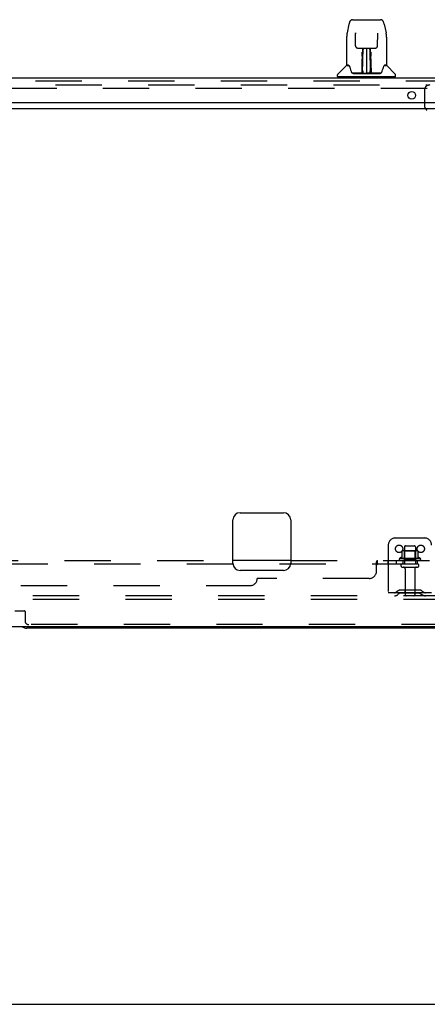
# Model space of a CAD drawing. Header units: inches. Extents: x 0 to 291, y 0 to 188.
# Tile 5 of 113: x 103 to 117, y 0 to 34. Entities that reach past the tile are written whole.
import ezdxf

# ---------------------------------------------------------------- set-up
doc = ezdxf.new("R2010")
doc.units = ezdxf.units.IN
doc.header["$LTSCALE"] = 16.018896
doc.header["$MEASUREMENT"] = 0
doc.linetypes.add('HIDDEN', pattern=[0.2, 0.1, -0.1])
doc.layers.get('0').update_dxf_attribs({"linetype": 'CONTINUOUS'})
for name, color, linetype in [('DEFAULT_2', 8, 'HIDDEN'), ('RIGHT_OR_MAIN_DOOR_ASSEMBLY', 7, 'CONTINUOUS'), ('SUBPANELS', 7, 'CONTINUOUS')]:
    doc.layers.add(name, color=color, linetype=linetype)

msp = doc.modelspace()

# ---------------------------------------------------------------- linework, layer by layer
at = {"color": 7, "linetype": 'Continuous'}
for p, q in [((41.8939, 31.0232), (119.5189, 31.0232)), ((109.9564, 15.2732), (109.9564, 16.7732)), ((110.2064, 17.0232), (111.7064, 17.0232)), ((111.9564, 16.7732), (111.9564, 15.2732)), ((111.7064, 15.0232), (110.2064, 15.0232)), ((41.9564, 13.0857), (119.3939, 13.0857)), ((119.3314, 13.0232), (102.8314, 13.0232)), ((0, 0), (291.2527, 0))]:
    msp.add_line(p, q, dxfattribs=at)
for centre, start, end in [((110.2064, 16.7732), 90, 180), ((111.7064, 16.7732), 0, 90), ((110.2064, 15.2732), 180, 270), ((111.7064, 15.2732), 270, 360), ((102.8314, 13.2732), 228.59596, 270)]:
    msp.add_arc(centre, 0.25, start, end, dxfattribs=at)
at = {"layer": 'DEFAULT_2', "color": 8, "linetype": 'HIDDEN'}
for p, q in [((81.3939, 31.8357), (116.6752, 31.8357)), ((116.6752, 31.7107), (81.3939, 31.7107)), ((116.5814, 31.6482), (116.5814, 31.1482)), ((115.5814, 16.1482), (116.5814, 16.1482)), ((115.3314, 15.8982), (115.3314, 14.1482)), ((115.8039, 15.6986), (115.8039, 15.471)), ((116.337, 15.7092), (115.8258, 15.7092)), ((115.8979, 15.6892), (115.8779, 15.7092)), ((115.8939, 15.8432), (115.8939, 15.2482)), ((116.2649, 15.6892), (115.8979, 15.6892)), ((115.8979, 15.3932), (115.8979, 15.6892)), ((115.9239, 15.8732), (116.2389, 15.8732)), ((116.2649, 15.6892), (116.2849, 15.7092)), ((116.2649, 15.3932), (116.2649, 15.6892)), ((116.2689, 15.8432), (116.2689, 15.2482)), ((116.3589, 15.6986), (116.3589, 15.471)), ((116.4372, 15.4432), (115.7256, 15.4432)), ((116.4155, 15.3732), (115.7473, 15.3732)), ((115.8979, 15.3932), (115.8779, 15.3732)), ((116.2649, 15.3932), (115.8979, 15.3932)), ((116.2649, 15.3932), (116.2849, 15.3732)), ((115.8239, 15.2482), (116.3389, 15.2482)), ((115.8239, 15.1382), (116.3389, 15.1382)), ((115.9164, 15.0757), (115.9164, 14.1782)), ((116.2464, 15.0757), (116.2464, 14.1782)), ((116.4219, 14.3422), (115.7409, 14.3422)), ((115.9064, 14.3422), (115.9064, 14.2382)), ((116.2564, 14.3422), (116.2564, 14.2382)), ((117.4564, 14.1482), (44.4564, 14.1482)), ((117.4564, 14.0232), (44.4564, 14.0232)), ((116.8314, 14.2522), (115.3314, 14.2522)), ((115.6743, 14.3207), (115.6063, 14.2718)), ((115.735, 14.2363), (115.6671, 14.1874)), ((116.4219, 14.2382), (115.7409, 14.2382)), ((116.4278, 14.2363), (116.4957, 14.1874)), ((116.4885, 14.3207), (116.5565, 14.2718)), ((102.4139, 13.6242), (102.7489, 13.6242)), ((102.7689, 13.6042), (102.7689, 13.2732)), ((117.3939, 13.1482), (102.8939, 13.1482))]:
    msp.add_line(p, q, dxfattribs=at)
for centre in [(115.7064, 15.7732), (116.4564, 15.7732)]:
    msp.add_circle(centre, 0.128, dxfattribs=at)
for centre, radius, start, end in [((116.7689, 31.6482), 0.1875, 90, 180), ((116.8314, 31.1482), 0.25, 180, 229.23913), ((115.5814, 15.8982), 0.25, 90, 180), ((116.5814, 15.8982), 0.25, 0, 90), ((115.8139, 15.6986), 0.01, 95.19383, 180), ((115.8258, 15.568), 0.1412, 90, 95.20805), ((115.9239, 15.8432), 0.03, 89.99999, 180), ((116.2389, 15.8432), 0.03, 0, 90.00001), ((116.337, 15.568), 0.1412, 84.79195, 90), ((116.3489, 15.6986), 0.01, 0, 84.80617), ((115.7473, 15.4115), 0.0384, 124.44966, 270), ((116.0814, 14.843), 0.6977, 113.96793, 120.66313), ((115.7939, 15.4897), 0.01, 293.96793, 360), ((116.3689, 15.4897), 0.01, 180, 246.03207), ((116.0814, 14.843), 0.6977, 59.33687, 66.03207), ((116.4155, 15.4115), 0.0384, 270, 55.55034), ((115.8239, 15.1932), 0.055, 90, 270), ((115.8539, 15.0757), 0.0625, 0, 90), ((116.3089, 15.0757), 0.0625, 90, 180), ((116.3389, 15.1932), 0.055, 270, 90), ((115.7409, 14.2282), 0.114, 90, 125.75389), ((116.4219, 14.2282), 0.114, 54.24611, 90), ((115.5456, 14.3562), 0.104, 270, 305.75389), ((115.5456, 14.3562), 0.208, 270, 305.75389), ((115.7409, 14.2282), 0.01, 90, 125.75389), ((115.9464, 14.1782), 0.03, 180, 270), ((116.2164, 14.1782), 0.03, 270, 360), ((116.4219, 14.2282), 0.01, 54.24611, 90), ((116.6172, 14.3562), 0.208, 234.24611, 270), ((116.6172, 14.3562), 0.104, 234.24611, 270), ((102.7489, 13.6042), 0.02, 0, 90), ((102.8939, 13.2732), 0.125, 180, 270)]:
    msp.add_arc(centre, radius, start, end, dxfattribs=at)
at = {"layer": 'RIGHT_OR_MAIN_DOOR_ASSEMBLY', "color": 7, "linetype": 'Continuous'}
for p, q in [((113.9726, 33.9424), (113.9076, 33.637)), ((114.0967, 34.0969), (115.0661, 34.0969)), ((115.1902, 33.9423), (115.2552, 33.637)), ((113.8924, 33.4934), (113.8924, 32.53)), ((113.8924, 33.4934), (113.8924, 33.4934)), ((114.1935, 33.6323), (114.1937, 33.6286)), ((114.1937, 33.6286), (114.1938, 33.6239)), ((114.1938, 33.6239), (114.194, 33.6182)), ((114.194, 33.6182), (114.1942, 33.6078)), ((114.2015, 33.1904), (114.1942, 33.6078)), ((114.9613, 33.1904), (114.9687, 33.6132)), ((114.9687, 33.6132), (114.9689, 33.6221)), ((114.9689, 33.6221), (114.9691, 33.627)), ((115.2704, 33.4934), (115.2704, 32.53)), ((114.2816, 33.1127), (114.3419, 33.1127)), ((114.3826, 33.1135), (114.7802, 33.1135)), ((114.4417, 33.1135), (114.4387, 32.7589)), ((114.4438, 32.2538), (114.4588, 33.1135)), ((114.4674, 33.1087), (114.4667, 33.0599)), ((114.4675, 33.1135), (114.4674, 33.1087)), ((114.5814, 33.1135), (114.5814, 32.2426)), ((114.6961, 33.0599), (114.6953, 33.1135)), ((114.719, 32.2538), (114.704, 33.1135)), ((114.7241, 32.7589), (114.7211, 33.1135)), ((114.8209, 33.1127), (114.8812, 33.1127)), ((114.4308, 32.8343), (114.4311, 32.8727)), ((114.4311, 32.8727), (114.4313, 32.9096)), ((114.4313, 32.9096), (114.4315, 32.9436)), ((114.4315, 32.9436), (114.4315, 32.9735)), ((114.438, 32.7589), (114.4386, 32.8342)), ((114.439, 32.8741), (114.4386, 32.8342)), ((114.4387, 32.7589), (114.4386, 32.7386)), ((114.4386, 32.7386), (114.4386, 32.7306)), ((114.4392, 32.9125), (114.439, 32.8741)), ((114.4393, 32.9479), (114.4392, 32.9125)), ((114.4394, 32.979), (114.4393, 32.9479)), ((114.4396, 32.87), (114.4546, 32.8703)), ((114.4549, 32.8882), (114.4398, 32.8882)), ((114.723, 32.8882), (114.7079, 32.8882)), ((114.7082, 32.8703), (114.7232, 32.87)), ((114.7237, 32.8936), (114.7235, 32.9307)), ((114.724, 32.8544), (114.7237, 32.8936)), ((114.7248, 32.7589), (114.724, 32.8544)), ((114.7242, 32.7386), (114.7241, 32.7589)), ((114.7242, 32.7306), (114.7242, 32.7386)), ((114.7248, 32.7398), (114.7249, 32.7495)), ((114.7248, 32.7117), (114.7248, 32.7398)), ((114.7313, 32.9735), (114.7313, 32.9436)), ((114.7313, 32.9436), (114.7315, 32.9096)), ((114.7315, 32.9096), (114.7317, 32.8727)), ((114.7317, 32.8727), (114.732, 32.8343)), ((113.8838, 32.5056), (113.589, 32.2108)), ((113.9609, 32.5221), (113.9003, 32.5221)), ((113.9047, 32.5142), (113.9666, 32.5142)), ((113.9635, 32.5194), (113.9644, 32.5182)), ((114.4273, 32.2662), (114.4301, 32.5876)), ((114.4371, 32.5614), (114.4298, 32.5615)), ((114.4345, 32.2661), (114.4371, 32.5614)), ((114.4381, 32.3073), (114.4397, 32.3988)), ((114.4386, 32.7306), (114.4402, 32.7306)), ((114.4402, 32.7306), (114.4396, 32.6541)), ((114.4396, 32.6541), (114.4396, 32.654)), ((114.4396, 32.6466), (114.4396, 32.6539)), ((114.4418, 32.6466), (114.4396, 32.6466)), ((114.4396, 32.635), (114.4396, 32.6466)), ((114.4396, 32.6442), (114.4477, 32.6442)), ((114.4397, 32.3988), (114.4397, 32.6342)), ((114.7151, 32.6442), (114.7232, 32.6442)), ((114.7232, 32.6466), (114.721, 32.6466)), ((114.7226, 32.7306), (114.7232, 32.6541)), ((114.7231, 32.3988), (114.7231, 32.6344)), ((114.7231, 32.3988), (114.7247, 32.3073)), ((114.7232, 32.6539), (114.7232, 32.6519)), ((114.7232, 32.6519), (114.7232, 32.6403)), ((114.7232, 32.6403), (114.7232, 32.6374)), ((114.7232, 32.6374), (114.7232, 32.6364)), ((114.7257, 32.5614), (114.7283, 32.2661)), ((114.7327, 32.5876), (114.7355, 32.2662)), ((115.1944, 32.5108), (115.1984, 32.5182)), ((115.1962, 32.5142), (115.2581, 32.5142)), ((115.1984, 32.5181), (115.1984, 32.5182)), ((115.2019, 32.5221), (115.2024, 32.5225)), ((115.2625, 32.5221), (115.2019, 32.5221)), ((115.279, 32.5056), (115.5738, 32.2108)), ((113.5775, 32.1284), (113.5775, 32.183)), ((115.5775, 32.1205), (113.5853, 32.1205)), ((113.6365, 32.1205), (113.6365, 32.0812)), ((114.4286, 32.2465), (114.0956, 32.2465)), ((114.117, 32.2386), (115.0458, 32.2386)), ((114.43, 32.2466), (114.4286, 32.2465)), ((114.4311, 32.2427), (114.4299, 32.2434)), ((114.4334, 32.2483), (114.4335, 32.2462)), ((114.4367, 32.2563), (114.4368, 32.257)), ((114.4368, 32.2579), (114.4369, 32.2594)), ((114.4368, 32.257), (114.4368, 32.2579)), ((114.4369, 32.2594), (114.437, 32.2611)), ((114.437, 32.2611), (114.4372, 32.2682)), ((114.4372, 32.2682), (114.4375, 32.2785)), ((114.4375, 32.2785), (114.4381, 32.3073)), ((114.4375, 32.2785), (114.4377, 32.2545)), ((114.4431, 32.2434), (114.4484, 32.2386)), ((114.4537, 32.3213), (114.445, 32.3215)), ((114.4475, 32.2465), (114.446, 32.2465)), ((114.4537, 32.3213), (114.4525, 32.2448)), ((114.4525, 32.2448), (114.5814, 32.2426)), ((114.7103, 32.2448), (114.5814, 32.2426)), ((114.7178, 32.3215), (114.7091, 32.3213)), ((114.7103, 32.2448), (114.7091, 32.3213)), ((114.7144, 32.2386), (114.7197, 32.2434)), ((114.7168, 32.2465), (114.7153, 32.2465)), ((114.7247, 32.3073), (114.7253, 32.2799)), ((114.7251, 32.2545), (114.7253, 32.2785)), ((114.7251, 32.2545), (114.7254, 32.2524)), ((114.7253, 32.2799), (114.7256, 32.2675)), ((114.7256, 32.2675), (114.7257, 32.2649)), ((114.7257, 32.2649), (114.7258, 32.2618)), ((114.7258, 32.2618), (114.7259, 32.2599)), ((114.7259, 32.2599), (114.726, 32.2583)), ((114.726, 32.2583), (114.726, 32.2574)), ((114.726, 32.2574), (114.7261, 32.2565)), ((114.7261, 32.2565), (114.7261, 32.2558)), ((114.729, 32.2485), (114.73, 32.2477)), ((114.7293, 32.2462), (114.7294, 32.2482)), ((114.7311, 32.241), (114.7317, 32.2427)), ((115.0672, 32.2465), (114.7342, 32.2465)), ((115.5263, 32.1205), (115.5263, 32.0812)), ((115.5853, 32.1284), (115.5853, 32.183))]:
    msp.add_line(p, q, dxfattribs=at)
at = {"layer": 'RIGHT_OR_MAIN_DOOR_ASSEMBLY', "color": 3, "linetype": 'Continuous'}
for p, q in [((80.7029, 32.0812), (117.1474, 32.0812)), ((80.4764, 31.2272), (117.3739, 31.2272))]:
    msp.add_line(p, q, dxfattribs=at)
at = {"layer": 'RIGHT_OR_MAIN_DOOR_ASSEMBLY', "color": 8, "linetype": 'HIDDEN'}
msp.add_line((80.7029, 31.9772), (117.1474, 31.9772), dxfattribs=at)
at = {"layer": 'RIGHT_OR_MAIN_DOOR_ASSEMBLY', "color": 7, "linetype": 'Continuous'}
for points in [[(114.0967, 34.0969), (114.0933, 34.0968), (114.08, 34.0953), (114.067, 34.0919), (114.0547, 34.0868), (114.0433, 34.0801), (114.0331, 34.0722), (114.0239, 34.0633), (114.0158, 34.0535), (114.0086, 34.043), (114.0021, 34.0316), (113.9961, 34.0192), (113.9906, 34.0057), (113.9853, 33.9907), (113.9803, 33.974), (113.9756, 33.9554), (113.9726, 33.9424)], [(115.1902, 33.9424), (115.1872, 33.9555), (115.1824, 33.9742), (115.1774, 33.9909), (115.1721, 34.006), (115.1665, 34.0196), (115.1605, 34.0321), (115.1539, 34.0435), (115.1466, 34.054), (115.1384, 34.0637), (115.1293, 34.0726), (115.1189, 34.0805), (115.1075, 34.0871), (115.0951, 34.0922), (115.082, 34.0955), (115.0687, 34.0969), (115.0661, 34.0969)], [(113.9076, 33.6371), (113.9017, 33.6063), (113.8963, 33.5667), (113.8932, 33.5268), (113.8924, 33.4933)], [(114.1933, 33.6359), (114.1933, 33.6363), (114.1933, 33.6362), (114.1933, 33.6357), (114.1934, 33.6349), (114.1934, 33.6337), (114.1935, 33.6323)], [(114.9691, 33.627), (114.9692, 33.631), (114.9693, 33.6326), (114.9694, 33.6339), (114.9694, 33.635), (114.9695, 33.6358), (114.9695, 33.6359)], [(115.2704, 33.4933), (115.2695, 33.5272), (115.2664, 33.5672), (115.2609, 33.607), (115.2552, 33.6371)], [(114.2015, 33.1904), (114.2019, 33.1837), (114.2038, 33.1728), (114.2072, 33.1622), (114.2121, 33.1521), (114.2185, 33.1428), (114.2261, 33.1345), (114.2348, 33.1273), (114.2443, 33.1215), (114.2545, 33.1171), (114.2651, 33.1142), (114.2759, 33.1128), (114.2806, 33.1127)], [(114.3424, 33.1127), (114.3513, 33.1128), (114.3625, 33.1131), (114.3736, 33.1134), (114.3826, 33.1135)], [(114.7802, 33.1135), (114.7893, 33.1134), (114.8004, 33.1131), (114.8116, 33.1128), (114.8202, 33.1127)], [(114.8822, 33.1127), (114.8884, 33.1129), (114.8991, 33.1145), (114.9097, 33.1176), (114.9198, 33.1222), (114.9293, 33.1282), (114.9379, 33.1356), (114.9453, 33.1441), (114.9514, 33.1535), (114.9561, 33.1636), (114.9594, 33.1743), (114.961, 33.1851), (114.9613, 33.1904)], [(114.4305, 32.6627), (114.4306, 32.6855), (114.4307, 32.7068), (114.4307, 32.7261), (114.4307, 32.7434)], [(114.4394, 32.979), (114.4391, 32.9776), (114.4383, 32.9763), (114.4371, 32.9751), (114.4355, 32.9742), (114.4336, 32.9737), (114.4315, 32.9735)], [(114.4386, 32.7386), (114.4387, 32.7383), (114.4399, 32.7346), (114.4402, 32.7308)], [(114.7226, 32.7306), (114.7229, 32.7345), (114.7241, 32.7383)], [(114.7235, 32.9307), (114.7234, 32.964), (114.7234, 32.979)], [(114.7321, 32.7434), (114.7321, 32.7261), (114.7321, 32.7068), (114.7322, 32.6855), (114.7323, 32.6627), (114.7324, 32.6386), (114.7327, 32.5876)], [(113.9606, 32.5224), (113.9604, 32.5225), (113.9603, 32.5225), (113.9607, 32.5222)], [(113.9607, 32.5222), (113.9613, 32.5217), (113.9621, 32.521), (113.9629, 32.5201), (113.9635, 32.5194)], [(113.9635, 32.5194), (113.9628, 32.5203), (113.9624, 32.5209), (113.9622, 32.5215), (113.962, 32.522), (113.9623, 32.5221)], [(113.9696, 32.5142), (113.9679, 32.5154), (113.9665, 32.5166), (113.9653, 32.5176), (113.9643, 32.5186), (113.9635, 32.5194)], [(113.9644, 32.5182), (113.9682, 32.5113), (113.982, 32.483), (113.9968, 32.4473), (114.0124, 32.405), (114.0283, 32.3571), (114.0428, 32.3101)], [(114.4301, 32.5876), (114.4303, 32.6134), (114.4305, 32.6627)], [(114.7232, 32.6364), (114.7232, 32.6357), (114.7232, 32.6354), (114.7232, 32.6352)], [(114.7257, 32.5614), (114.7251, 32.6411), (114.725, 32.6661), (114.7249, 32.6897), (114.7248, 32.7117)], [(115.12, 32.3101), (115.1341, 32.3559), (115.1498, 32.4034), (115.1654, 32.4459), (115.1804, 32.482), (115.1944, 32.5108)], [(115.1993, 32.5194), (115.1986, 32.5186), (115.1975, 32.5176), (115.1963, 32.5166), (115.1949, 32.5154), (115.1932, 32.5142)], [(115.1984, 32.5181), (115.199, 32.5191), (115.1993, 32.5194)], [(115.1993, 32.5194), (115.1999, 32.5201), (115.2007, 32.521), (115.2015, 32.5217), (115.2019, 32.5221)], [(115.2005, 32.5221), (115.2008, 32.522), (115.2007, 32.5215), (115.2004, 32.5209), (115.2, 32.5203), (115.1993, 32.5194)], [(114.0428, 32.3101), (114.0456, 32.3014), (114.0504, 32.2887), (114.0553, 32.2783), (114.0603, 32.2697), (114.0656, 32.2624)], [(114.0656, 32.2624), (114.0714, 32.2564), (114.078, 32.2515), (114.0853, 32.2482), (114.093, 32.2466), (114.0953, 32.2465)], [(114.4299, 32.2434), (114.4295, 32.2435), (114.429, 32.2434), (114.4285, 32.2431), (114.4278, 32.2427), (114.4271, 32.2421), (114.4263, 32.2413)], [(114.4267, 32.2465), (114.4286, 32.2468), (114.4305, 32.2475), (114.4321, 32.2487), (114.4334, 32.2503), (114.4342, 32.2523), (114.4345, 32.2543)], [(114.4365, 32.2543), (114.4362, 32.2524), (114.4355, 32.2505), (114.4343, 32.2489), (114.4326, 32.2476), (114.4307, 32.2468), (114.43, 32.2466)], [(114.43, 32.2466), (114.4311, 32.2469), (114.4323, 32.2474), (114.4334, 32.2481)], [(114.4334, 32.2481), (114.4344, 32.249), (114.4352, 32.25), (114.4357, 32.251), (114.4361, 32.2519), (114.4363, 32.2524), (114.4364, 32.2529), (114.4364, 32.2532), (114.4365, 32.2535), (114.4365, 32.2538), (114.4365, 32.254), (114.4366, 32.2543), (114.4366, 32.2545), (114.4366, 32.2548), (114.4366, 32.255), (114.4367, 32.2553), (114.4367, 32.2556), (114.4367, 32.2563)], [(114.4337, 32.2476), (114.4354, 32.2488), (114.4366, 32.2505)], [(114.4365, 32.2503), (114.4366, 32.2498), (114.4374, 32.2484), (114.4387, 32.247), (114.4401, 32.2457), (114.4417, 32.2445), (114.4431, 32.2434)], [(114.4366, 32.2505), (114.4374, 32.2524), (114.4377, 32.2544)], [(114.4428, 32.247), (114.4419, 32.2474), (114.441, 32.2479), (114.4401, 32.2485), (114.4393, 32.2492), (114.4385, 32.2499), (114.4379, 32.2508), (114.4373, 32.2517), (114.4372, 32.2519)], [(114.446, 32.2465), (114.4458, 32.2465), (114.4448, 32.2466), (114.4438, 32.2468), (114.4428, 32.247)], [(114.7192, 32.2468), (114.718, 32.2466), (114.7168, 32.2465)], [(114.7257, 32.2522), (114.7252, 32.2512), (114.7245, 32.2502), (114.7237, 32.2493), (114.7227, 32.2485), (114.7216, 32.2478), (114.7204, 32.2472), (114.7192, 32.2468)], [(114.7197, 32.2434), (114.7209, 32.2443), (114.7221, 32.2453), (114.7233, 32.2463), (114.7244, 32.2472), (114.7253, 32.2482), (114.7259, 32.2491), (114.7263, 32.2501), (114.7264, 32.2502)], [(114.7254, 32.2524), (114.7262, 32.2505), (114.7274, 32.2488), (114.7291, 32.2476), (114.7293, 32.2474)], [(114.7261, 32.2558), (114.7261, 32.2554), (114.7261, 32.2551), (114.7262, 32.2548), (114.7262, 32.2546), (114.7262, 32.2543), (114.7263, 32.254), (114.7263, 32.2537), (114.7263, 32.2535), (114.7264, 32.2531), (114.7265, 32.2527), (114.7266, 32.2522), (114.7269, 32.2514), (114.7274, 32.2505), (114.7281, 32.2494), (114.729, 32.2485)], [(114.7283, 32.2543), (114.7285, 32.2524), (114.7293, 32.2505), (114.7305, 32.2489), (114.7321, 32.2476), (114.734, 32.2468), (114.7361, 32.2465)], [(114.73, 32.2477), (114.7312, 32.2471), (114.7324, 32.2467)], [(114.7311, 32.241), (114.731, 32.2406), (114.7311, 32.2402), (114.7313, 32.24), (114.7316, 32.2399), (114.732, 32.2398), (114.7326, 32.2399), (114.7331, 32.24), (114.7337, 32.2402), (114.7344, 32.2404), (114.7351, 32.2407), (114.7358, 32.241), (114.7365, 32.2413)], [(114.7324, 32.2467), (114.7336, 32.2465), (114.7342, 32.2465)], [(115.0675, 32.2465), (115.0694, 32.2466), (115.077, 32.248), (115.0844, 32.2513), (115.0911, 32.2561), (115.0969, 32.2621)], [(115.0969, 32.2621), (115.1022, 32.2693), (115.1073, 32.2779), (115.1122, 32.2883), (115.117, 32.3009), (115.12, 32.3101)]]:
    msp.add_lwpolyline(points, dxfattribs=at)
at = {"layer": 'RIGHT_OR_MAIN_DOOR_ASSEMBLY', "color": 3, "linetype": 'Continuous'}
msp.add_circle((116.1439, 31.4772), 0.133, dxfattribs=at)
at = {"layer": 'RIGHT_OR_MAIN_DOOR_ASSEMBLY', "color": 7, "linetype": 'Continuous'}
for centre, radius, start, end in [((113.9047, 32.4847), 0.0295, 90, 135), ((113.9003, 32.53), 0.00787, 180, 270), ((114.4416, 32.6377), 0.00886, 359, 89), ((114.7212, 32.6377), 0.00886, 91, 181), ((115.2581, 32.4847), 0.0295, 45, 90), ((115.2625, 32.53), 0.00787, 270, 360), ((113.6168, 32.183), 0.0394, 135, 180), ((113.5853, 32.1284), 0.00787, 180, 270), ((114.4414, 32.2465), 0.00787, 182, 258.86947), ((114.4527, 32.2537), 0.00886, 179.00263, 269), ((114.7101, 32.2537), 0.00886, 271, 1), ((114.7214, 32.2465), 0.00787, 281.13294, 358), ((115.546, 32.183), 0.0394, 0, 45), ((115.5775, 32.1284), 0.00787, 270, 360)]:
    msp.add_arc(centre, radius, start, end, dxfattribs=at)
at = {"layer": 'SUBPANELS', "color": 8, "linetype": 'HIDDEN'}
for p, q in [((81.7064, 15.3732), (109.9564, 15.3732)), ((111.9564, 15.3732), (116.8002, 15.3732)), ((114.9605, 15.2482), (114.9605, 15.3732)), ((115.3222, 15.3732), (115.3222, 15.2482)), ((115.3227, 15.3732), (115.3227, 15.2482)), ((115.6027, 15.3732), (115.6027, 15.2482)), ((115.6032, 15.3732), (115.6032, 15.2482)), ((115.8314, 15.3732), (115.8314, 15.2482)), ((116.3314, 15.3732), (116.3314, 15.2482)), ((101.9564, 15.2482), (116.8002, 15.2482)), ((114.9252, 15.3192), (114.93, 15.3265)), ((114.9252, 14.9982), (114.9252, 15.3192)), ((114.9479, 15.238), (114.9515, 15.2429)), ((114.6752, 14.7482), (110.8002, 14.7482)), ((51.3626, 14.4982), (110.5502, 14.4982))]:
    msp.add_line(p, q, dxfattribs=at)
at = {"layer": 'SUBPANELS', "color": 3, "linetype": 'Continuous'}
msp.add_line((111.9564, 15.3732), (109.9564, 15.3732), dxfattribs=at)
at = {"layer": 'SUBPANELS', "color": 8, "linetype": 'HIDDEN'}
for points in [[(114.93, 15.3265), (114.9342, 15.3353), (114.938, 15.3444)], [(114.938, 15.3444), (114.9418, 15.3531), (114.9457, 15.3609), (114.95, 15.3673), (114.9549, 15.3716), (114.9605, 15.3732)], [(114.9424, 15.3732), (114.9442, 15.3731), (114.9461, 15.3731), (114.9482, 15.3729), (114.9506, 15.3723), (114.9531, 15.3708)], [(114.9457, 15.3609), (114.95, 15.3673), (114.9549, 15.3716), (114.9605, 15.3732)], [(114.9252, 15.2227), (114.9313, 15.2223), (114.9364, 15.2244), (114.9406, 15.2281), (114.9443, 15.2329), (114.9479, 15.238)], [(114.9252, 15.2227), (114.9313, 15.2223), (114.9364, 15.2244), (114.9406, 15.2281)], [(114.9515, 15.2429), (114.9556, 15.2466), (114.9605, 15.2482)]]:
    msp.add_lwpolyline(points, dxfattribs=at)
for centre in [(110.5502, 14.7482), (114.6752, 14.9982)]:
    msp.add_arc(centre, 0.25, 270, 360, dxfattribs=at)

doc.saveas('drawing.dxf')
